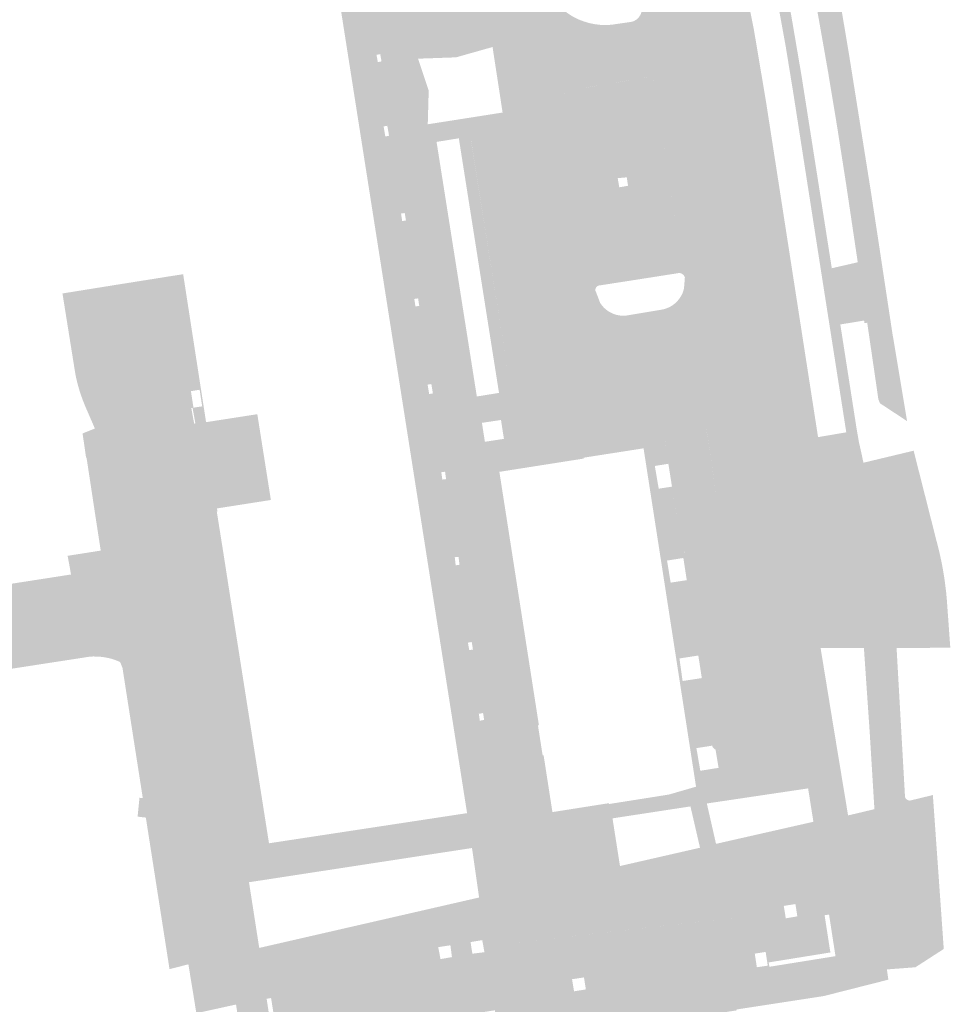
# Model space of a CAD drawing. Header units: inches. Extents: x 83221 to 84763, y 445855 to 447258.
# Tile 36 of 58: x 83982 to 84080, y 446156 to 446259. Entities that reach past the tile are written whole.
import ezdxf

# ---------------------------------------------------------------- set-up
doc = ezdxf.new("R2010")
doc.units = ezdxf.units.IN
doc.header["$MEASUREMENT"] = 0

msp = doc.modelspace()

# ---------------------------------------------------------------- hatches: boundary and pattern name
for points in [[(84063.18, 446273.11), (84062.4, 446276.43), (84059.92, 446275.89), (84061.14, 446270.68), (84062.01, 446266.52), (84063.3, 446260.01), (84064.41, 446253.5), (84066.76, 446238.57), (84067.6, 446233.22), (84066.44, 446233.08), (84063.53, 446251.75), (84062.73, 446256.66), (84062.01, 446260.61), (84060.87, 446266.5), (84060.43, 446268.55), (84059.92, 446270.92), (84058.32, 446277.72), (84057.84, 446279.76), (84051.29, 446306.96), (84047.32, 446323.47), (84046.26, 446327.6), (84045.83, 446329.28), (84045.82, 446329.51), (84045.83, 446329.74), (84045.86, 446329.97), (84045.91, 446330.19), (84045.98, 446330.41), (84046.07, 446330.62), (84046.17, 446330.82), (84046.29, 446331.02), (84046.43, 446331.2), (84046.58, 446331.37), (84046.75, 446331.52), (84046.93, 446331.66), (84047.12, 446331.79), (84047.33, 446331.9), (84049.12, 446332.79), (84049.16, 446332.8), (84049.2, 446332.8), (84049.25, 446332.8), (84049.29, 446332.8), (84049.33, 446332.8), (84049.37, 446332.79), (84049.43, 446332.78), (84049.48, 446332.76), (84049.54, 446332.74), (84049.59, 446332.71), (84049.64, 446332.68), (84049.68, 446332.64), (84049.72, 446332.6), (84049.76, 446332.56), (84051.3, 446329.99), (84047.35, 446328.09), (84058.05, 446283.72), (84059.42, 446277.98), (84064.63, 446279.16), (84065.37, 446276.01), (84063.66, 446273.26), (84063.18, 446273.11), (84063.18, 446273.11)], [(84052.69, 446265.06), (84055.79, 446246.69), (84057.05, 446237.56), (84051.36, 446236.78), (84048.88, 446252.19), (84048.76, 446252.97), (84048.7, 446253.09), (84048.61, 446253.2), (84048.5, 446253.29), (84048.36, 446253.34), (84048.21, 446253.37), (84039.66, 446251.96), (84039.54, 446251.9), (84039.42, 446251.78), (84039.35, 446251.64), (84039.33, 446251.47), (84039.35, 446251.37), (84039.47, 446250.63), (84041.94, 446235.48), (84036.36, 446234.72), (84034.21, 446248.4), (84031.97, 446262.2), (84027.57, 446282.15), (84027.28, 446283.19), (84020.07, 446311.74), (84018.67, 446316.36), (84023.72, 446317.77), (84024.09, 446316.41), (84024.19, 446316.02), (84024.33, 446315.85), (84024.47, 446315.76), (84024.63, 446315.71), (84024.79, 446315.7), (84024.88, 446315.75), (84025.68, 446312.98), (84029.05, 446300.42), (84032.87, 446284.92), (84033.45, 446282.57), (84034.28, 446279.22), (84037.49, 446262.65), (84037.78, 446262.14), (84038.12, 446261.65), (84038.5, 446261.19), (84038.91, 446260.77), (84039.36, 446260.39), (84039.84, 446260.04), (84040.34, 446259.73), (84040.87, 446259.47), (84041.43, 446259.26), (84041.99, 446259.09), (84042.57, 446258.97), (84043.16, 446258.9), (84043.75, 446258.88), (84044.34, 446258.91), (84046.34, 446259.2), (84046.53, 446259.23), (84046.77, 446259.33), (84046.98, 446259.46), (84047.17, 446259.63), (84047.33, 446259.84), (84047.45, 446260.06), (84047.52, 446260.31), (84047.55, 446260.56), (84047.53, 446260.8), (84047.28, 446261.93), (84043.43, 446282.11), (84042.9, 446284.24), (84042.19, 446287.06), (84037.82, 446304.54), (84034.22, 446318.27), (84034.62, 446318.4), (84034.7, 446318.42), (84034.83, 446318.5), (84034.91, 446318.65), (84034.93, 446318.82), (84034.89, 446318.91), (84034.8, 446319.24), (84033.63, 446323.68), (84038.35, 446325.92), (84043.31, 446306.93), (84043.66, 446305.62), (84048.7, 446285.84), (84048.98, 446284.51), (84052.54, 446265.93), (84052.69, 446265.06)], [(84018.96, 446250), (84028.01, 446191.91), (84030.5, 446175.95), (84029.1, 446175.73), (84015.49, 446262.32), (84013.9, 446272.41), (84013.15, 446277.1), (84010.52, 446293.61), (84005.54, 446292.84), (84002.32, 446292.34), (84000.54, 446292.07), (84000.45, 446292.64), (84000.21, 446292.6), (83999.34, 446298.14), (84001.4, 446298.49), (84002.51, 446298.67), (84002.53, 446298.51), (84005.31, 446298.94), (84006.01, 446294.48), (84006.05, 446294.22), (84010.23, 446294.85), (84011.93, 446295.11), (84018.96, 446250), (84018.96, 446250)], [(84016.37, 446277.38), (84018.57, 446263.22), (84018.38, 446263.19), (84018.52, 446262.39), (84018.7, 446262.42), (84019.72, 446255.87), (84018.08, 446255.61), (84013.51, 446284.97), (84014.95, 446285.22), (84014.97, 446285.08), (84015.16, 446285.1), (84016.2, 446278.46), (84016.02, 446278.44), (84016.19, 446277.35), (84016.37, 446277.38)], [(84065.37, 446276.01), (84067.1, 446268.18), (84067.98, 446263.89), (84068.67, 446260.23), (84069.02, 446258.16), (84069.43, 446255.71), (84071.73, 446241.29), (84072.5, 446236.24), (84070.34, 446233.85), (84069.11, 446242.11), (84068.18, 446248.06), (84067.2, 446253.98), (84066.16, 446259.88), (84064.85, 446266.79), (84063.58, 446272.84), (84063.66, 446273.26), (84065.37, 446276.01), (84065.37, 446276.01)], [(84031.97, 446262.2), (84034.21, 446248.4), (84034.21, 446248.36), (84034.21, 446248.31), (84034.21, 446248.27), (84034.2, 446248.23), (84034.19, 446248.19), (84034.18, 446248.14), (84034.16, 446248.1), (84034.14, 446248.07), (84034.12, 446248.03), (84034.09, 446248), (84034.06, 446247.96), (84034.03, 446247.94), (84033.99, 446247.91), (84033.96, 446247.89), (84033.92, 446247.87), (84033.88, 446247.85), (84033.83, 446247.84), (84033.79, 446247.83), (84033.65, 446249.53), (84032.31, 446257.84), (84027.65, 446257.11), (84024.71, 446256.65), (84022.98, 446256.38), (84019.72, 446255.87), (84018.7, 446262.42), (84018.92, 446262.46), (84018.78, 446263.26), (84018.57, 446263.22), (84017.45, 446270.44), (84021.01, 446270.79), (84022.52, 446261.05), (84023.56, 446261.18), (84025.49, 446261.42), (84023.98, 446271.09), (84025.14, 446271.2), (84026.78, 446262.31), (84026.8, 446262.24), (84026.83, 446262.16), (84026.88, 446262.09), (84026.93, 446262.03), (84027, 446261.97), (84027.08, 446261.93), (84027.16, 446261.91), (84027.25, 446261.9), (84027.32, 446261.9), (84027.48, 446261.92), (84027.61, 446261.15), (84029.58, 446261.47), (84029.46, 446262.24), (84031.41, 446262.56), (84031.46, 446262.56), (84031.5, 446262.57), (84031.55, 446262.56), (84031.59, 446262.56), (84031.64, 446262.54), (84031.68, 446262.53), (84031.72, 446262.51), (84031.76, 446262.49), (84031.8, 446262.46), (84031.83, 446262.43), (84031.87, 446262.4), (84031.89, 446262.36), (84031.92, 446262.32), (84031.94, 446262.28), (84031.96, 446262.24), (84031.97, 446262.2)], [(84057.69, 446266.85), (84058.4, 446263.25), (84059.39, 446258.32), (84060.22, 446253.39), (84060.71, 446250.45), (84066.15, 446215.4), (84064.71, 446216.33), (84063.24, 446225.99), (84058.91, 446225.3), (84057.51, 446234.18), (84057.99, 446234.24), (84061.97, 446233.75), (84059.45, 446249.87), (84058.21, 446257.39), (84056.87, 446265.83), (84052.69, 446265.06), (84052.54, 446265.93), (84057.69, 446266.85), (84057.69, 446266.85)], [(84052.69, 446265.06), (84056.87, 446265.83), (84058.21, 446257.39), (84059.45, 446249.87), (84061.97, 446233.75), (84057.99, 446234.24), (84057.51, 446234.18), (84055.79, 446246.69), (84052.69, 446265.06), (84052.69, 446265.06)], [(84032.31, 446257.84), (84033.65, 446249.53), (84028.96, 446248.79), (84028.92, 446249.03), (84032.85, 446249.65), (84031.79, 446256.56), (84027.93, 446255.47), (84027.91, 446255.47), (84027.71, 446256.72), (84027.65, 446257.11), (84032.31, 446257.84)], [(84027.71, 446256.72), (84027.91, 446255.47), (84023.93, 446255.33), (84025.05, 446251.96), (84024.95, 446248.41), (84028.92, 446249.03), (84028.96, 446248.79), (84024.28, 446248.06), (84022.98, 446256.38), (84024.71, 446256.65), (84024.77, 446256.26), (84027.71, 446256.72)], [(84027.65, 446257.11), (84027.71, 446256.72), (84024.77, 446256.26), (84024.71, 446256.65), (84027.65, 446257.11), (84027.65, 446257.11)], [(84022.98, 446256.38), (84024.28, 446248.06), (84020.81, 446247.52), (84020.68, 446248.25), (84020.29, 446248.19), (84020.41, 446247.46), (84019.38, 446247.3), (84018.96, 446250), (84018.08, 446255.61), (84019.72, 446255.87), (84019.73, 446255.77), (84019.54, 446255.73), (84019.68, 446254.97), (84020.07, 446255.04), (84019.93, 446255.81), (84019.73, 446255.77), (84019.72, 446255.87), (84022.98, 446256.38)], [(84048.88, 446252.19), (84048.89, 446252.15), (84048.89, 446252.1), (84048.88, 446252.06), (84048.88, 446252.02), (84048.87, 446251.98), (84048.85, 446251.94), (84048.83, 446251.9), (84048.81, 446251.86), (84048.79, 446251.82), (84048.76, 446251.79), (84048.73, 446251.76), (84048.7, 446251.73), (84048.67, 446251.7), (84048.63, 446251.68), (84048.59, 446251.66), (84048.55, 446251.64), (84048.51, 446251.63), (84048.47, 446251.62), (84044.24, 446250.92), (84039.96, 446250.21), (84039.91, 446250.22), (84039.87, 446250.22), (84039.83, 446250.24), (84039.79, 446250.25), (84039.75, 446250.27), (84039.71, 446250.29), (84039.68, 446250.31), (84039.64, 446250.34), (84039.61, 446250.37), (84039.58, 446250.4), (84039.55, 446250.43), (84039.53, 446250.47), (84039.51, 446250.51), (84039.49, 446250.55), (84039.48, 446250.59), (84039.47, 446250.63), (84039.35, 446251.37), (84039.34, 446251.41), (84039.34, 446251.45), (84039.33, 446251.49), (84039.34, 446251.53), (84039.34, 446251.57), (84039.35, 446251.61), (84039.36, 446251.65), (84039.38, 446251.69), (84039.39, 446251.73), (84039.41, 446251.76), (84039.44, 446251.8), (84039.46, 446251.83), (84039.49, 446251.86), (84039.53, 446251.88), (84039.56, 446251.91), (84039.59, 446251.93), (84039.63, 446251.95), (84039.67, 446251.96), (84048.17, 446253.36), (84048.22, 446253.36), (84048.27, 446253.36), (84048.31, 446253.35), (84048.36, 446253.34), (84048.41, 446253.33), (84048.45, 446253.31), (84048.49, 446253.29), (84048.53, 446253.26), (84048.57, 446253.23), (84048.61, 446253.2), (84048.64, 446253.17), (84048.67, 446253.13), (84048.7, 446253.09), (84048.72, 446253.05), (84048.74, 446253), (84048.76, 446252.96), (84048.88, 446252.19), (84048.88, 446252.19)], [(84048.88, 446252.19), (84052.09, 446232.24), (84052.07, 446232.29), (84052.05, 446232.35), (84052.02, 446232.4), (84051.99, 446232.45), (84051.95, 446232.49), (84051.91, 446232.53), (84051.87, 446232.57), (84051.82, 446232.61), (84051.77, 446232.64), (84051.72, 446232.66), (84051.67, 446232.68), (84051.61, 446232.7), (84051.56, 446232.71), (84051.5, 446232.72), (84047.1, 446232.03), (84045.62, 446241.84), (84046.09, 446241.92), (84045.96, 446242.81), (84045.48, 446242.77), (84044.24, 446250.92), (84048.47, 446251.62), (84048.51, 446251.63), (84048.55, 446251.64), (84048.59, 446251.66), (84048.63, 446251.68), (84048.67, 446251.7), (84048.7, 446251.73), (84048.73, 446251.76), (84048.76, 446251.79), (84048.79, 446251.82), (84048.81, 446251.86), (84048.83, 446251.9), (84048.85, 446251.94), (84048.87, 446251.98), (84048.88, 446252.02), (84048.88, 446252.06), (84048.89, 446252.1), (84048.89, 446252.15), (84048.88, 446252.19), (84048.88, 446252.19)], [(84045.62, 446241.84), (84047.1, 446232.03), (84042.98, 446231.39), (84042.94, 446231.38), (84042.91, 446231.36), (84042.87, 446231.34), (84042.84, 446231.32), (84042.81, 446231.29), (84042.78, 446231.27), (84042.75, 446231.24), (84042.73, 446231.2), (84042.7, 446231.17), (84042.69, 446231.13), (84042.67, 446231.1), (84042.66, 446231.06), (84039.47, 446250.63), (84039.48, 446250.59), (84039.49, 446250.55), (84039.51, 446250.51), (84039.53, 446250.47), (84039.55, 446250.43), (84039.58, 446250.4), (84039.61, 446250.37), (84039.64, 446250.34), (84039.68, 446250.31), (84039.71, 446250.29), (84039.75, 446250.27), (84039.79, 446250.25), (84039.83, 446250.24), (84039.87, 446250.22), (84039.91, 446250.22), (84039.96, 446250.21), (84044.24, 446250.92), (84045.48, 446242.77), (84045, 446242.72), (84045.17, 446241.76), (84045.62, 446241.84), (84045.62, 446241.84)], [(84029.52, 446246.66), (84033.73, 446220.28), (84032.47, 446220.07), (84028.23, 446246.93), (84025.88, 446246.55), (84025.85, 446246.74), (84024.92, 446246.58), (84028.82, 446221.34), (84029.29, 446218.3), (84030.36, 446211.4), (84026.73, 446210.83), (84026.71, 446210.95), (84026.88, 446210.97), (84026.78, 446211.75), (84026.58, 446211.73), (84025.29, 446219.98), (84025.49, 446220.01), (84025.33, 446221), (84025.13, 446220.97), (84023.85, 446229.22), (84024.05, 446229.25), (84023.93, 446230.04), (84023.73, 446230.01), (84022.45, 446238.23), (84022.65, 446238.26), (84022.52, 446239.05), (84022.32, 446239.02), (84020.66, 446247.16), (84020.86, 446247.2), (84020.81, 446247.52), (84024.28, 446248.06), (84033.65, 446249.53), (84033.79, 446247.83), (84029.94, 446247.21), (84029.88, 446247.19), (84029.8, 446247.16), (84029.72, 446247.12), (84029.66, 446247.06), (84029.6, 446246.99), (84029.56, 446246.91), (84029.53, 446246.83), (84029.52, 446246.74), (84029.52, 446246.66)], [(84034.21, 446248.4), (84038.52, 446221.03), (84038.32, 446221), (84033.73, 446220.28), (84029.53, 446246.64), (84029.52, 446246.68), (84029.52, 446246.72), (84029.52, 446246.77), (84029.53, 446246.81), (84029.54, 446246.85), (84029.55, 446246.89), (84029.57, 446246.93), (84029.59, 446246.97), (84029.62, 446247.01), (84029.64, 446247.04), (84029.67, 446247.07), (84029.7, 446247.1), (84029.74, 446247.13), (84029.78, 446247.15), (84029.82, 446247.17), (84029.86, 446247.19), (84029.9, 446247.2), (84029.94, 446247.21), (84033.79, 446247.83), (84033.83, 446247.84), (84033.88, 446247.85), (84033.92, 446247.87), (84033.96, 446247.89), (84033.99, 446247.91), (84034.03, 446247.94), (84034.06, 446247.96), (84034.09, 446248), (84034.12, 446248.03), (84034.14, 446248.07), (84034.16, 446248.1), (84034.18, 446248.14), (84034.19, 446248.19), (84034.2, 446248.23), (84034.21, 446248.27), (84034.21, 446248.31), (84034.21, 446248.36), (84034.21, 446248.4), (84034.21, 446248.4)], [(84025.29, 446219.98), (84026.58, 446211.73), (84026.38, 446211.7), (84026.49, 446210.92), (84026.71, 446210.95), (84026.73, 446210.83), (84025.1, 446210.58), (84019.38, 446247.3), (84020.41, 446247.46), (84020.47, 446247.13), (84020.66, 446247.16), (84022.32, 446239.02), (84022.13, 446238.99), (84022.25, 446238.2), (84022.45, 446238.23), (84023.73, 446230.01), (84023.53, 446229.98), (84023.65, 446229.19), (84023.85, 446229.22), (84025.13, 446220.97), (84024.93, 446220.94), (84025.1, 446219.95), (84025.29, 446219.98)], [(84025.88, 446246.55), (84030.13, 446219.69), (84032.24, 446220.03), (84032.68, 446217.21), (84030.67, 446216.91), (84030.98, 446214.91), (84032.99, 446215.22), (84033.22, 446213.82), (84030.41, 446213.37), (84030.7, 446211.47), (84030.36, 446211.4), (84029.29, 446218.3), (84028.82, 446221.34), (84024.92, 446246.58), (84025.85, 446246.74), (84025.88, 446246.55), (84025.88, 446246.55)], [(84057.51, 446234.18), (84058.91, 446225.3), (84060.42, 446215.74), (84063.68, 446196.2), (84063.79, 446195.51), (84064.05, 446193.93), (84066.09, 446181.53), (84066.48, 446179.13), (84060.29, 446178.16), (84059.94, 446180.45), (84059.63, 446182.45), (84056.27, 446204.01), (84055.65, 446207.7), (84054.35, 446216.35), (84054.35, 446216.35), (84054.31, 446216.58), (84054.01, 446218.57), (84053.7, 446220.35), (84053.64, 446220.61), (84053.57, 446220.85), (84053.48, 446221.1), (84053.36, 446221.33), (84053.23, 446221.55), (84053.08, 446221.76), (84052.91, 446221.96), (84052.72, 446222.14), (84052.52, 446222.3), (84052.31, 446222.45), (84052.09, 446222.58), (84051.85, 446222.69), (84051.61, 446222.78), (84051.36, 446222.84), (84051.1, 446222.89), (84050.85, 446222.92), (84050.59, 446222.92), (84050.33, 446222.9), (84040.3, 446221.31), (84038.52, 446221.03), (84036.36, 446234.72), (84041.94, 446235.48), (84042.66, 446231.06), (84042.63, 446230.86), (84042.72, 446230.69), (84043.15, 446229.55), (84043.41, 446229.21), (84043.58, 446229.03), (84043.77, 446228.86), (84043.97, 446228.71), (84044.19, 446228.58), (84044.41, 446228.47), (84044.64, 446228.37), (84044.88, 446228.3), (84045.13, 446228.25), (84045.38, 446228.22), (84045.63, 446228.21), (84045.93, 446228.23), (84049.58, 446228.84), (84049.83, 446228.89), (84050.07, 446228.96), (84050.3, 446229.05), (84050.53, 446229.15), (84050.74, 446229.28), (84050.95, 446229.43), (84051.14, 446229.59), (84051.31, 446229.77), (84051.47, 446229.96), (84051.62, 446230.17), (84051.74, 446230.38), (84051.85, 446230.61), (84051.93, 446230.85), (84052, 446231.09), (84052.09, 446232.24), (84051.36, 446236.78), (84057.05, 446237.56), (84057.51, 446234.18)], [(84072.5, 446236.24), (84073.51, 446229.57), (84071.34, 446227.47), (84071.05, 446227.43), (84071.01, 446227.7), (84068.5, 446227.29), (84067.37, 446227.15), (84066.44, 446233.08), (84067.6, 446233.22), (84070.34, 446233.85), (84072.5, 446236.24), (84072.5, 446236.24)], [(83999.13, 446232.59), (84000.95, 446220.84), (84001.25, 446218.91), (84001.1, 446218.89), (84000.87, 446220.4), (83999.95, 446220.25), (84000.18, 446218.74), (83999.95, 446218.71), (83997.83, 446232.39), (83999.13, 446232.59)], [(83996.16, 446232.12), (83997.3, 446224.85), (83993.39, 446224.25), (83992.24, 446231.5), (83996.16, 446232.12)], [(84000.29, 446216.83), (84001.67, 446207.71), (84001.18, 446207.63), (84002.71, 446197.76), (84001.25, 446197.51), (83999.99, 446205.61), (83997.43, 446207.48), (83996.45, 446213.7), (83996.28, 446214.61), (83996.04, 446215.5), (83995.75, 446216.37), (83995.55, 446216.91), (83995.32, 446217.43), (83995.07, 446217.95), (83994.61, 446218.85), (83994.27, 446219.56), (83993.96, 446220.28), (83993.69, 446221.02), (83993.45, 446221.76), (83993.25, 446222.51), (83993.08, 446223.28), (83992.94, 446224.18), (83993.39, 446224.25), (83997.3, 446224.85), (83996.16, 446232.12), (83997.83, 446232.39), (83999.99, 446218.47), (84000.29, 446216.83)], [(83993.25, 446222.51), (83993.45, 446221.76), (83993.69, 446221.02), (83993.96, 446220.28), (83994.27, 446219.56), (83994.61, 446218.85), (83995.07, 446217.95), (83995.32, 446217.43), (83995.55, 446216.91), (83995.75, 446216.37), (83996.04, 446215.5), (83996.28, 446214.61), (83996.45, 446213.7), (83997.43, 446207.48), (83999.99, 446205.61), (84001.25, 446197.51), (84003.64, 446182.09), (84001.86, 446179.69), (83996.77, 446178.96), (83995.21, 446189.02), (83994.99, 446189.47), (83994.72, 446189.89), (83994.42, 446190.28), (83994.07, 446190.64), (83993.71, 446190.96), (83993.32, 446191.24), (83992.9, 446191.48), (83992.47, 446191.68), (83992.02, 446191.86), (83991.56, 446192.02), (83991.08, 446192.13), (83990.6, 446192.21), (83990.11, 446192.25), (83989.61, 446192.26), (83989.12, 446192.22), (83988.63, 446192.14), (83988.01, 446197), (83988.72, 446197.1), (83989.39, 446197.36), (83990.04, 446197.66), (83990.67, 446198.02), (83991.13, 446198.34), (83991.58, 446198.68), (83992, 446199.05), (83992.24, 446199.49), (83992.45, 446199.94), (83992.61, 446200.42), (83992.72, 446200.9), (83992.79, 446201.38), (83992.81, 446201.87), (83992.79, 446202.36), (83992.73, 446202.84), (83991.3, 446212.18), (83991.23, 446212.57), (83991.15, 446212.96), (83991.04, 446213.34), (83990.92, 446213.72), (83990.77, 446214.09), (83990.61, 446214.46), (83989.81, 446216.31), (83988.8, 446218.64), (83988.55, 446219.26), (83988.32, 446219.9), (83988.12, 446220.53), (83987.95, 446221.16), (83987.8, 446221.8), (83987.69, 446222.44), (83986.39, 446230.56), (83992.24, 446231.5), (83993.39, 446224.25), (83992.94, 446224.18), (83993.08, 446223.28), (83993.25, 446222.51)], [(84073.51, 446229.57), (84073.98, 446226.47), (84075.55, 446217.09), (84072.69, 446218.97), (84072.52, 446219.38), (84071.34, 446227.47), (84073.51, 446229.57), (84073.51, 446229.57)], [(84076.24, 446213.97), (84078.95, 446203.29), (84079.15, 446202.38), (84079.33, 446201.46), (84079.48, 446200.53), (84079.58, 446199.79), (84079.67, 446199.05), (84079.74, 446198.31), (84080.11, 446193.19), (84074.44, 446193.14), (84074.21, 446193.78), (84069.66, 446213.26), (84069.54, 446213.73), (84069.43, 446214.21), (84069.33, 446214.69), (84069.25, 446215.1), (84069.19, 446215.51), (84069.13, 446215.91), (84067.37, 446227.15), (84068.5, 446227.29), (84070.2, 446216.42), (84070.46, 446214.89), (84070.72, 446213.75), (84070.94, 446212.7), (84076.24, 446213.97), (84076.24, 446213.97)], [(84064.71, 446216.33), (84066.34, 446206.66), (84066.52, 446205.51), (84067.81, 446196.84), (84063.68, 446196.2), (84060.42, 446215.74), (84058.91, 446225.3), (84063.24, 446225.99), (84064.71, 446216.33), (84064.71, 446216.33)], [(84053.7, 446220.35), (84054.01, 446218.57), (84053.22, 446218.45), (84053.52, 446216.46), (84054.31, 446216.58), (84054.33, 446216.45), (84054.33, 446216.4), (84054.33, 446216.35), (84054.33, 446216.31), (84054.32, 446216.26), (84054.3, 446216.21), (84054.28, 446216.17), (84054.26, 446216.13), (84054.23, 446216.09), (84054.2, 446216.05), (84054.17, 446216.01), (84054.13, 446215.98), (84054.09, 446215.95), (84054.05, 446215.93), (84054.01, 446215.91), (84053.96, 446215.89), (84053.91, 446215.88), (84050.41, 446215.34), (84050.33, 446215.32), (84050.21, 446215.27), (84050.11, 446215.18), (84050.04, 446215.07), (84050, 446214.95), (84049.99, 446214.83), (84050.35, 446212.59), (84048.92, 446212.36), (84049.33, 446209.96), (84050.73, 446210.18), (84051.17, 446207.44), (84051.23, 446207.32), (84051.33, 446207.21), (84051.45, 446207.13), (84051.58, 446207.08), (84055.65, 446207.7), (84056.27, 446204.01), (84052.26, 446203.4), (84052.12, 446203.33), (84052.01, 446203.23), (84051.94, 446203.1), (84051.9, 446202.96), (84051.9, 446202.81), (84051.92, 446202.72), (84051.93, 446202.65), (84050.21, 446202.38), (84050.59, 446200.05), (84052.29, 446200.31), (84053.51, 446192.36), (84051.52, 446192.05), (84051.85, 446189.67), (84053.88, 446189.98), (84054.98, 446182.85), (84053.31, 446182.59), (84053.72, 446180.2), (84055.65, 446180.51), (84055.33, 446182.42), (84055.42, 446182.37), (84055.55, 446182.33), (84055.69, 446182.3), (84055.84, 446182.3), (84058.94, 446182.81), (84059.01, 446182.81), (84059.07, 446182.81), (84059.14, 446182.8), (84059.21, 446182.78), (84059.27, 446182.76), (84059.33, 446182.73), (84059.39, 446182.7), (84059.45, 446182.66), (84059.5, 446182.61), (84059.55, 446182.56), (84059.59, 446182.51), (84059.63, 446182.45), (84059.94, 446180.45), (84053.27, 446178.52), (84049.65, 446201.87), (84047.73, 446214.22), (84041.83, 446213.3), (84041.52, 446215.15), (84033.22, 446213.82), (84032.99, 446215.22), (84032.68, 446217.21), (84032.24, 446220.03), (84032.47, 446220.07), (84033.73, 446220.28), (84038.32, 446221), (84038.45, 446220.23), (84040.42, 446220.54), (84040.3, 446221.31), (84050.33, 446222.9), (84050.59, 446222.92), (84050.85, 446222.92), (84051.1, 446222.89), (84051.36, 446222.84), (84051.61, 446222.78), (84051.85, 446222.69), (84052.09, 446222.58), (84052.31, 446222.45), (84052.52, 446222.3), (84052.72, 446222.14), (84052.91, 446221.96), (84053.08, 446221.76), (84053.23, 446221.55), (84053.36, 446221.33), (84053.48, 446221.1), (84053.57, 446220.85), (84053.64, 446220.61), (84053.7, 446220.35)], [(84040.3, 446221.31), (84040.42, 446220.54), (84038.45, 446220.23), (84038.32, 446221), (84038.52, 446221.03), (84040.3, 446221.31), (84040.3, 446221.31)], [(84006.98, 446217.68), (84008.39, 446208.77), (84002.7, 446207.88), (84002.75, 446207.55), (84002.68, 446207.54), (84003.34, 446203.4), (84004.18, 446198.01), (84002.71, 446197.76), (84001.18, 446207.63), (84001.67, 446207.71), (84000.29, 446216.83), (84000.42, 446216.85), (84000.41, 446216.9), (84000.12, 446218.49), (84000.07, 446218.48), (83999.99, 446218.47), (83999.95, 446218.71), (84000.18, 446218.74), (84000.22, 446218.51), (84001.14, 446218.65), (84001.1, 446218.89), (84001.25, 446218.91), (84001.55, 446216.98), (84006.95, 446217.82), (84006.98, 446217.68)], [(84054.01, 446218.57), (84054.31, 446216.58), (84053.52, 446216.46), (84053.22, 446218.45), (84054.01, 446218.57), (84054.01, 446218.57)], [(83991.3, 446212.18), (83992.73, 446202.84), (83992.79, 446202.36), (83992.81, 446201.87), (83992.79, 446201.38), (83992.72, 446200.9), (83992.61, 446200.42), (83992.45, 446199.94), (83992.24, 446199.49), (83992, 446199.05), (83991.58, 446198.68), (83991.13, 446198.34), (83990.67, 446198.02), (83990.04, 446197.66), (83989.39, 446197.36), (83988.72, 446197.1), (83988.01, 446197), (83987.29, 446200.91), (83990.73, 446201.45), (83990.43, 446203.43), (83990.07, 446205.75), (83989.74, 446207.91), (83989.27, 446211.01), (83988.93, 446213.23), (83988.88, 446213.22), (83988.77, 446214.01), (83988.64, 446214.9), (83988.51, 446215.79), (83989.81, 446216.31), (83990.61, 446214.46), (83990.77, 446214.09), (83990.92, 446213.72), (83991.04, 446213.34), (83991.15, 446212.96), (83991.23, 446212.57), (83991.3, 446212.18), (83991.3, 446212.18)], [(84054.33, 446216.45), (84055.65, 446207.7), (84051.59, 446207.08), (84051.54, 446207.09), (84051.5, 446207.11), (84051.45, 446207.13), (84051.41, 446207.15), (84051.37, 446207.18), (84051.33, 446207.21), (84051.3, 446207.25), (84051.27, 446207.28), (84051.24, 446207.32), (84051.21, 446207.36), (84051.19, 446207.41), (84051.17, 446207.45), (84050.73, 446210.18), (84050.35, 446212.59), (84050, 446214.78), (84050, 446214.83), (84049.99, 446214.87), (84050, 446214.91), (84050.01, 446214.95), (84050.02, 446214.99), (84050.03, 446215.03), (84050.05, 446215.07), (84050.07, 446215.11), (84050.09, 446215.14), (84050.12, 446215.18), (84050.15, 446215.21), (84050.18, 446215.24), (84050.21, 446215.26), (84050.25, 446215.29), (84050.29, 446215.3), (84050.33, 446215.32), (84050.37, 446215.33), (84050.41, 446215.34), (84053.91, 446215.88), (84053.96, 446215.89), (84054.01, 446215.91), (84054.05, 446215.93), (84054.09, 446215.95), (84054.13, 446215.98), (84054.17, 446216.01), (84054.2, 446216.05), (84054.23, 446216.09), (84054.26, 446216.13), (84054.28, 446216.17), (84054.3, 446216.21), (84054.32, 446216.26), (84054.33, 446216.31), (84054.33, 446216.35), (84054.33, 446216.4), (84054.33, 446216.45), (84054.33, 446216.45)], [(84066.64, 446212.87), (84070.33, 446197.15), (84067.86, 446196.73), (84067.81, 446196.84), (84066.52, 446205.51), (84066.34, 446206.66), (84064.71, 446216.33), (84066.15, 446215.4), (84066.42, 446213.84), (84066.64, 446212.87), (84066.64, 446212.87)], [(84032.51, 446211.74), (84036.21, 446188.04), (84036.68, 446185.02), (84036.58, 446185), (84037.08, 446181.81), (84037.18, 446181.83), (84038.11, 446175.84), (84036.24, 446175.86), (84030.7, 446211.47), (84033.5, 446212.04), (84033.22, 446213.82), (84041.52, 446215.15), (84041.83, 446213.3), (84041.4, 446213.23), (84041.42, 446213.14), (84035.44, 446212.2), (84032.51, 446211.74)], [(84074.44, 446193.14), (84075.33, 446177.44), (84075.24, 446177.44), (84075.78, 446168.89), (84075.85, 446167.91), (84072.83, 446167.34), (84072.76, 446168.5), (84072.29, 446176.17), (84072.1, 446176.15), (84071.6, 446184.29), (84070.99, 446193.16), (84071.18, 446193.16), (84070.97, 446194.38), (84070.75, 446195.34), (84070.33, 446197.15), (84066.64, 446212.87), (84066.42, 446213.84), (84066.15, 446215.4), (84069.13, 446215.91), (84069.19, 446215.51), (84069.25, 446215.1), (84069.33, 446214.69), (84069.43, 446214.21), (84069.54, 446213.73), (84069.66, 446213.26), (84074.21, 446193.78), (84074.44, 446193.14), (84074.44, 446193.14)], [(84033.22, 446213.82), (84033.5, 446212.04), (84030.7, 446211.47), (84030.41, 446213.37), (84033.22, 446213.82), (84033.22, 446213.82)], [(84028.13, 446201.91), (84029.39, 446193.75), (84029.19, 446193.72), (84029.33, 446192.92), (84029.52, 446192.96), (84030.57, 446186.25), (84030.34, 446186.21), (84030.45, 446185.48), (84030.76, 446185.54), (84033.37, 446175.9), (84030.5, 446175.95), (84028.01, 446191.91), (84025.1, 446210.58), (84026.73, 446210.83), (84028, 446202.75), (84027.8, 446202.73), (84027.9, 446201.88), (84028.13, 446201.91)], [(84030.7, 446211.47), (84036.24, 446175.86), (84033.37, 446175.9), (84030.76, 446185.54), (84030.9, 446185.56), (84030.79, 446186.29), (84030.57, 446186.25), (84029.52, 446192.96), (84029.72, 446192.99), (84029.59, 446193.79), (84029.39, 446193.75), (84028.13, 446201.91), (84028.3, 446201.93), (84028.2, 446202.77), (84028, 446202.75), (84026.73, 446210.83), (84030.36, 446211.4), (84030.7, 446211.47)], [(84056.27, 446204.01), (84059.63, 446182.45), (84059.59, 446182.51), (84059.55, 446182.56), (84059.5, 446182.61), (84059.45, 446182.66), (84059.39, 446182.7), (84059.33, 446182.73), (84059.27, 446182.76), (84059.21, 446182.78), (84059.14, 446182.8), (84059.07, 446182.81), (84059.01, 446182.81), (84058.94, 446182.81), (84055.87, 446182.3), (84055.8, 446182.3), (84055.73, 446182.3), (84055.66, 446182.31), (84055.59, 446182.32), (84055.52, 446182.34), (84055.45, 446182.36), (84055.39, 446182.39), (84055.33, 446182.42), (84055.26, 446182.47), (84055.2, 446182.52), (84055.14, 446182.57), (84055.08, 446182.63), (84055.03, 446182.7), (84054.99, 446182.77), (84054.98, 446182.85), (84053.88, 446189.98), (84053.51, 446192.36), (84052.29, 446200.31), (84051.93, 446202.65), (84051.92, 446202.72), (84051.91, 446202.77), (84051.9, 446202.82), (84051.9, 446202.86), (84051.9, 446202.91), (84051.9, 446202.96), (84051.91, 446203.01), (84051.92, 446203.06), (84051.94, 446203.1), (84051.96, 446203.15), (84051.99, 446203.19), (84052.02, 446203.23), (84052.05, 446203.26), (84052.09, 446203.3), (84052.12, 446203.33), (84052.17, 446203.35), (84052.21, 446203.38), (84052.25, 446203.4), (84052.3, 446203.41), (84056.27, 446204.01), (84056.27, 446204.01)], [(83990.43, 446203.43), (83990.73, 446201.45), (83987.29, 446200.91), (83987.11, 446201.94), (83986.93, 446202.88), (83990.43, 446203.43), (83990.43, 446203.43)], [(83988.01, 446197), (83974.66, 446194.87), (83971.57, 446194.4), (83954.39, 446191.78), (83952.86, 446191.54), (83952.37, 446191.47), (83951.88, 446191.45), (83951.38, 446191.46), (83950.89, 446191.52), (83950.41, 446191.61), (83949.94, 446191.75), (83949.48, 446191.93), (83949.03, 446192.15), (83948.58, 446192.42), (83948.16, 446192.73), (83947.76, 446193.07), (83947.4, 446193.46), (83947.08, 446193.87), (83946.79, 446194.31), (83948.69, 446194.88), (83948.92, 446193.39), (83950.99, 446193.71), (83950.72, 446195.49), (83952.73, 446196.09), (83952.98, 446194.47), (83958.04, 446195.26), (83964.85, 446196.32), (83966.68, 446196.6), (83966.52, 446197.67), (83978.73, 446199.58), (83985.3, 446200.6), (83987.29, 446200.91), (83988.01, 446197), (83988.01, 446197)], [(84002.71, 446197.76), (84004.18, 446188.29), (84006.66, 446172.32), (84008.19, 446172.55), (84006.08, 446168.44), (84007.16, 446161.51), (84007.61, 446158.32), (84000.19, 446156.69), (83999.68, 446159.78), (84003.89, 446160.75), (84001.47, 446176.23), (84001.14, 446178.35), (84001.93, 446178.47), (84001.79, 446179.59), (84001.86, 446179.69), (84003.64, 446182.09), (84001.25, 446197.51), (84002.71, 446197.76), (84002.71, 446197.76)], [(84004.18, 446198.01), (84008.19, 446172.55), (84006.66, 446172.32), (84004.18, 446188.29), (84002.71, 446197.76), (84004.18, 446198.01), (84004.18, 446198.01)], [(83988.01, 446197), (83988.63, 446192.14), (83975.39, 446190.1), (83974.66, 446194.87), (83988.01, 446197), (83988.01, 446197)], [(84070.33, 446197.15), (84070.75, 446195.34), (84070.97, 446194.38), (84071.18, 446193.16), (84070.99, 446193.16), (84066.42, 446193.14), (84067.7, 446185.31), (84068.26, 446181.91), (84066.09, 446181.53), (84064.05, 446193.93), (84064.84, 446194.06), (84064.58, 446195.64), (84063.79, 446195.51), (84063.68, 446196.2), (84067.81, 446196.84), (84067.86, 446196.73), (84070.33, 446197.15), (84070.33, 446197.15)], [(84063.79, 446195.51), (84064.58, 446195.64), (84064.84, 446194.06), (84064.05, 446193.93), (84063.79, 446195.51), (84063.79, 446195.51)], [(84001.47, 446176.23), (83997.2, 446175.57), (83999.68, 446159.78), (83997.69, 446159.27), (83995.19, 446175.26), (83994.32, 446175.36), (83994.52, 446177.35), (83994.87, 446177.31), (83992.72, 446191.08), (83992.47, 446191.68), (83992.9, 446191.48), (83993.32, 446191.24), (83993.71, 446190.96), (83994.07, 446190.64), (83994.42, 446190.28), (83994.72, 446189.89), (83994.99, 446189.47), (83995.21, 446189.02), (83996.77, 446178.96), (83996.97, 446177.72), (84001.14, 446178.35), (84001.47, 446176.23), (84001.47, 446176.23)], [(84068.26, 446181.91), (84069.32, 446175.49), (84065.66, 446174.82), (84065.1, 446178.34), (84054.41, 446176.75), (84055.38, 446172.49), (84053.69, 446172.08), (84052.68, 446176.44), (84044.45, 446175.18), (84044.34, 446175.18), (84044.08, 446176.69), (84044.51, 446176.76), (84050.4, 446177.69), (84059.94, 446180.45), (84060.29, 446178.16), (84066.48, 446179.13), (84066.09, 446181.53), (84068.26, 446181.91), (84068.26, 446181.91)], [(84001.86, 446179.69), (84001.79, 446179.59), (84001.93, 446178.47), (84001.14, 446178.35), (83996.97, 446177.72), (83996.77, 446178.96), (84001.86, 446179.69), (84001.86, 446179.69)], [(84078.27, 446177.64), (84079.11, 446165.8), (84076, 446165.62), (84075.85, 446167.91), (84075.78, 446168.89), (84075.24, 446177.44), (84075.33, 446177.44), (84075.35, 446177.4), (84075.37, 446177.36), (84075.39, 446177.32), (84075.41, 446177.28), (84075.44, 446177.24), (84075.48, 446177.21), (84075.51, 446177.18), (84075.55, 446177.15), (84075.59, 446177.13), (84075.63, 446177.11), (84075.68, 446177.09), (84075.72, 446177.08), (84075.77, 446177.07), (84075.82, 446177.06), (84075.87, 446177.06), (84075.92, 446177.07), (84075.96, 446177.08), (84078.27, 446177.64)], [(84044.08, 446176.69), (84044.34, 446175.18), (84044.45, 446175.18), (84044.5, 446174.88), (84036.58, 446173.71), (84036.24, 446175.86), (84038.11, 446175.84), (84044.07, 446176.78), (84044.08, 446176.69), (84044.08, 446176.69)], [(84001.47, 446176.23), (84003.89, 446160.75), (83999.68, 446159.78), (83997.2, 446175.57), (84001.47, 446176.23), (84001.47, 446176.23)], [(84029.62, 446172.05), (84006.08, 446168.44), (84008.19, 446172.55), (84029.1, 446175.73), (84029.73, 446172.07), (84029.62, 446172.05), (84029.62, 446172.05)], [(84067.31, 446165.03), (84066.31, 446171.61), (84031.82, 446163.84), (84007.61, 446158.32), (84007.16, 446161.51), (84030.37, 446166.83), (84045.24, 446170.15), (84053.69, 446172.08), (84055.38, 446172.49), (84065.66, 446174.82), (84069.32, 446175.49), (84070.31, 446175.72), (84072.1, 446176.15), (84072.29, 446176.17), (84072.76, 446168.5), (84072.83, 446167.34), (84072.92, 446165.89), (84067.31, 446165.03), (84067.31, 446165.03)], [(84044.5, 446174.88), (84045.24, 446170.15), (84030.37, 446166.83), (84029.62, 446172.05), (84029.73, 446172.07), (84029.1, 446175.73), (84030.5, 446175.95), (84036.24, 446175.86), (84036.58, 446173.71), (84044.5, 446174.88), (84044.5, 446174.88)], [(84062.64, 446165.29), (84030.82, 446161.69), (84030.7, 446162.33), (84029.47, 446162.13), (84029.58, 446161.39), (84027.46, 446160.87), (84027.34, 446161.79), (84026.05, 446161.59), (84026.25, 446160.58), (84008.41, 446156.22), (84008.1, 446156.17), (84007.61, 446158.32), (84031.82, 446163.84), (84066.31, 446171.61), (84067.31, 446165.03), (84066.84, 446164.96), (84063.91, 446165.19), (84063.76, 446166.14), (84062.53, 446165.94), (84062.64, 446165.29)], [(84076, 446165.62), (84076.21, 446162.39), (84076.43, 446159.47), (84073.42, 446159.24), (84073.28, 446160.19), (84073.2, 446161.18), (84073.15, 446161.94), (84072.92, 446165.89), (84072.83, 446167.34), (84075.85, 446167.91), (84076, 446165.62), (84076, 446165.62)], [(84073.42, 446159.24), (84073.57, 446158.16), (84066.75, 446156.43), (84057.91, 446155.07), (84057.55, 446155.02), (84057.56, 446154.92), (84054.47, 446154.44), (84053.94, 446158.38), (84061.01, 446159.52), (84067.99, 446160.64), (84067.31, 446165.03), (84072.92, 446165.89), (84073.15, 446161.94), (84073.2, 446161.18), (84073.28, 446160.19), (84073.42, 446159.24), (84073.42, 446159.24)], [(84066.84, 446164.96), (84067.45, 446161.03), (84060.94, 446159.98), (84061.01, 446159.52), (84060.27, 446159.39), (84060.25, 446159.55), (84060.84, 446159.64), (84060.62, 446161.09), (84060.09, 446161), (84059.64, 446164.95), (84062.64, 446165.29), (84062.74, 446164.63), (84063.96, 446164.84), (84063.91, 446165.19), (84066.84, 446164.96)], [(84079.11, 446165.8), (84079.42, 446161.4), (84076.43, 446159.47), (84076.21, 446162.39), (84076, 446165.62), (84079.11, 446165.8)], [(84059.64, 446164.95), (84060.09, 446161), (84059.47, 446160.91), (84059.69, 446159.47), (84060.25, 446159.55), (84060.27, 446159.39), (84053.94, 446158.38), (84054.47, 446154.44), (84048.55, 446153.61), (84043.57, 446152.91), (84041.68, 446152.72), (84041, 446157.03), (84041.64, 446157.13), (84041.44, 446158.4), (84040.8, 446158.3), (84040.11, 446162.74), (84059.64, 446164.95)], [(84040.11, 446162.74), (84040.8, 446158.3), (84040.18, 446158.21), (84040.39, 446156.93), (84041, 446157.03), (84041.68, 446152.72), (84039.78, 446152.53), (84034.29, 446151.49), (84034.15, 446152.45), (84032.58, 446152.2), (84032.03, 446154.93), (84015.1, 446152.23), (84015.01, 446152.7), (84009.12, 446151.76), (84008.41, 446156.22), (84026.25, 446160.58), (84026.3, 446160.33), (84027.5, 446160.54), (84027.46, 446160.87), (84029.58, 446161.39), (84029.66, 446160.9), (84030.93, 446161.06), (84030.82, 446161.69), (84040.11, 446162.74)], [(84011.34, 446146.5), (84012.16, 446141.2), (84008.85, 446140.69), (84008.74, 446141.45), (84007.46, 446141.27), (84007.57, 446140.49), (84004.8, 446140.06), (84004.84, 446140.35), (84004.91, 446140.65), (84004.99, 446140.93), (84005.26, 446141.58), (84005.62, 446142.52), (84005.89, 446143.5), (84006.05, 446144.5), (84006.12, 446145.48), (84006.09, 446146.46), (84005.97, 446147.44), (84004.71, 446155.54), (84000.52, 446154.62), (84000.19, 446156.69), (84007.61, 446158.32), (84008.1, 446156.17), (84007.94, 446156.15), (84008.7, 446151.22), (84011.34, 446146.5)]]:
    msp.add_hatch(color=256).paths.add_polyline_path(points, flags=0)

doc.saveas('drawing.dxf')
